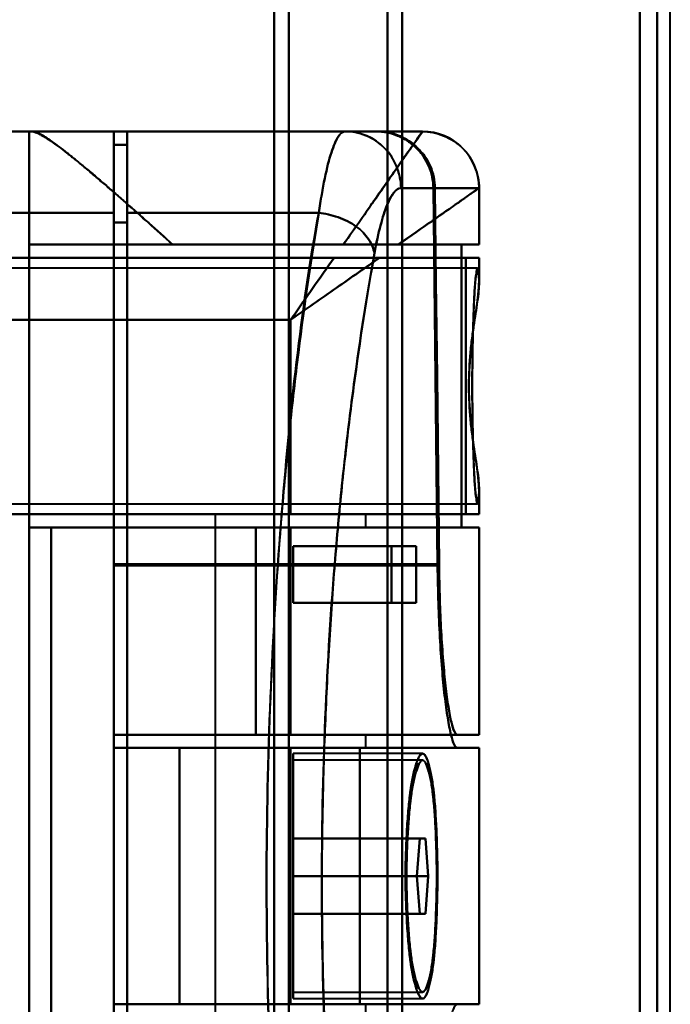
# Model space of a CAD drawing. Header units: millimetres. Extents: x -1087 to 1688, y -120 to 1210.
# Tile 85 of 92: x 746 to 780, y 249 to 301. Entities that reach past the tile are written whole.
import ezdxf

# ---------------------------------------------------------------- set-up
doc = ezdxf.new("R2010")
doc.units = ezdxf.units.MM
doc.layers.add('A-GENM', color=13, linetype='Continuous', lineweight=40)
doc.layers.add('G-IMPT', color=8, linetype='Continuous', lineweight=40)

# ---------------------------------------------------------------- blocks, each defined once
blk = doc.blocks.new('Souche connecteur circulaire R23 - Souche connecteur circulaire R23-762142-Arrière')
at = {"layer": 'A-GENM'}
blk.add_line((780, 180), (780, 380), dxfattribs=at)
blk = doc.blocks.new('NEXA 2000 CALQUES_dwg-762145-Arrière')
at = {"layer": 'G-IMPT'}
for p, q in [((759, 182.372), (759, 383.372)), ((759, 383.372), (759, 182.372)), ((759.773, 182.964), (759.773, 383.372)), ((759.773, 383.372), (759.773, 182.964)), ((765, 183.407), (765, 383.372)), ((765, 383.372), (765, 183.407)), ((765.773, 183.998), (765.773, 383.372)), ((765.773, 383.372), (765.773, 183.998)), ((778.387, 183.407), (778.387, 383.372)), ((778.387, 383.372), (778.387, 183.407)), ((779.3, 183.998), (779.3, 383.372)), ((779.3, 383.372), (779.3, 183.998)), ((750.5, 295.372), (740, 295.372)), ((746, 295.372), (746.17, 295.372)), ((746.17, 295.372), (746, 295.372)), ((750.5, 291.05), (750.5, 295.372)), ((750.5, 295.372), (750.5, 291.05)), ((762.755, 295.372), (751.2, 295.372)), ((751.2, 291.05), (751.2, 295.372)), ((751.2, 295.372), (751.2, 291.05)), ((764.381, 295.372), (762.755, 295.372)), ((762.755, 295.372), (764.381, 295.372)), ((764.381, 295.372), (762.755, 295.372)), ((764.465, 295.372), (766.858, 295.372)), ((766.858, 295.372), (764.465, 295.372)), ((766.861, 295.372), (766.858, 295.372)), ((766.858, 295.372), (766.861, 295.372)), ((766.861, 295.372), (766.858, 295.372)), ((751.2, 294.672), (750.5, 294.672)), ((750.5, 290.552), (750.5, 294.672)), ((750.5, 294.672), (750.5, 290.552)), ((751.2, 290.552), (751.2, 294.672)), ((751.2, 294.672), (751.2, 290.552)), ((767.437, 292.372), (765.72, 292.372)), ((765.72, 292.372), (767.437, 292.372)), ((767.52, 292.372), (769.857, 292.372)), ((769.857, 292.372), (767.52, 292.372)), ((769.857, 292.372), (769.86, 292.372)), ((769.86, 292.372), (769.857, 292.372)), ((769.861, 289.372), (769.861, 292.372)), ((750.5, 291.05), (750.5, 221.05)), ((750.5, 221.05), (750.5, 291.05)), ((751.2, 221.05), (751.2, 291.05)), ((751.2, 291.05), (751.2, 221.05)), ((750.5, 221.532), (750.5, 290.552)), ((750.5, 290.552), (750.5, 221.532)), ((751.2, 221.532), (751.2, 290.552)), ((751.2, 290.552), (751.2, 221.532)), ((746, 289.372), (753.615, 289.372)), ((753.615, 289.372), (746, 289.372)), ((769.861, 289.372), (765.575, 289.372)), ((765.575, 289.372), (769.861, 289.372)), ((769.857, 289.372), (768.936, 289.372)), ((768.936, 289.372), (769.857, 289.372)), ((764.576, 288.672), (769.861, 288.672)), ((769.861, 288.672), (764.576, 288.672)), ((769.152, 288.672), (769.857, 288.672)), ((769.857, 288.672), (769.152, 288.672)), ((769.861, 287.346), (769.861, 288.672)), ((769.77, 288.122), (745, 288.122)), ((769.861, 275.072), (769.861, 276.398)), ((745, 275.622), (769.77, 275.622)), ((755.861, 275.072), (755.861, 236.672)), ((755.861, 275.072), (759.861, 275.072)), ((759.861, 275.072), (755.861, 275.072)), ((759.861, 275.072), (763.861, 275.072)), ((759.861, 275.072), (769.861, 275.072)), ((763.861, 275.072), (759.861, 275.072)), ((769.861, 275.072), (759.861, 275.072)), ((763.861, 274.372), (763.861, 275.072)), ((769.152, 275.072), (769.857, 275.072)), ((769.857, 275.072), (769.152, 275.072)), ((747.174, 274.372), (758.015, 274.372)), ((758.015, 274.372), (747.174, 274.372)), ((759.861, 274.372), (769.861, 274.372)), ((759.861, 274.372), (763.861, 274.372)), ((769.861, 274.372), (759.861, 274.372)), ((763.861, 274.372), (759.861, 274.372)), ((768.936, 274.372), (769.857, 274.372)), ((769.857, 274.372), (768.936, 274.372)), ((769.861, 263.372), (769.861, 274.372)), ((765.22, 273.372), (766.528, 273.372)), ((766.528, 273.372), (765.22, 273.372)), ((750.5, 263.372), (750.5, 272.417)), ((750.5, 272.417), (750.5, 263.372)), ((750.5, 272.35), (750.5, 262.672)), ((750.5, 262.672), (750.5, 272.35)), ((766.528, 270.372), (765.22, 270.372)), ((765.22, 270.372), (766.528, 270.372)), ((750.5, 263.372), (768.709, 263.372)), ((758.015, 263.372), (750.5, 263.372)), ((750.5, 263.372), (758.015, 263.372)), ((769.861, 263.372), (759.861, 263.372)), ((763.861, 263.372), (759.861, 263.372)), ((759.861, 263.372), (769.861, 263.372)), ((759.861, 263.372), (763.861, 263.372)), ((763.861, 262.672), (763.861, 263.372)), ((769.857, 263.372), (768.709, 263.372)), ((768.709, 263.372), (769.857, 263.372)), ((750.5, 262.672), (753.974, 262.672)), ((753.974, 262.672), (750.5, 262.672)), ((759.861, 262.672), (763.861, 262.672)), ((763.861, 262.672), (759.861, 262.672)), ((766.865, 262.372), (760, 262.372)), ((760, 255.872), (760, 262.372)), ((760, 262.372), (760, 255.872)), ((763.536, 262.672), (769.861, 262.672)), ((769.861, 262.672), (763.536, 262.672)), ((768.709, 262.672), (769.857, 262.672)), ((769.857, 262.672), (768.709, 262.672)), ((769.861, 249.072), (769.861, 262.672)), ((766.865, 262.022), (760, 262.022)), ((760, 255.872), (760, 262.022)), ((760, 262.022), (760, 255.872)), ((766.711, 257.872), (766.554, 255.872)), ((766.554, 255.872), (766.711, 257.872)), ((766.711, 257.872), (767.014, 257.872)), ((767.014, 257.872), (766.711, 257.872)), ((767.16, 255.872), (767.014, 257.872)), ((767.014, 257.872), (767.16, 255.872)), ((760, 249.722), (760, 255.872)), ((760, 249.372), (760, 255.872)), ((760, 255.872), (760, 249.722)), ((760, 255.872), (760, 249.372)), ((766.554, 255.872), (766.711, 253.872)), ((766.711, 253.872), (766.554, 255.872)), ((767.014, 253.872), (767.16, 255.872)), ((767.16, 255.872), (767.014, 253.872)), ((767.014, 253.872), (766.711, 253.872)), ((766.711, 253.872), (767.014, 253.872)), ((760, 249.722), (766.865, 249.722)), ((760, 249.372), (766.865, 249.372)), ((750.5, 249.072), (753.974, 249.072)), ((763.861, 249.072), (759.861, 249.072)), ((759.861, 249.072), (763.861, 249.072)), ((769.861, 249.072), (763.536, 249.072)), ((763.536, 249.072), (769.861, 249.072)), ((763.861, 248.372), (763.861, 249.072)), ((769.857, 249.072), (768.709, 249.072)), ((768.709, 249.072), (769.857, 249.072))]:
    blk.add_line(p, q, dxfattribs=at)
at = {"layer": 'G-IMPT', "flags": 128}
for points in [[(750.5, 295.372), (747.875, 295.372), (745.25, 295.372), (742.625, 295.372), (740, 295.372)], [(740, 295.372), (742.625, 295.372), (745.25, 295.372), (747.875, 295.372), (750.5, 295.372)], [(743.509, 295.372), (744.131, 295.372), (744.754, 295.372), (745.377, 295.372), (746, 295.372)], [(746, 295.372), (745.377, 295.372), (744.754, 295.372), (744.131, 295.372), (743.509, 295.372)], [(746, 295.372), (746, 275.622), (746, 255.872), (746, 236.122), (746, 216.372)], [(746, 216.372), (746, 236.122), (746, 255.872), (746, 275.622), (746, 295.372)], [(746, 295.372), (746, 293.872), (746, 292.372), (746, 290.872), (746, 289.372)], [(746, 289.372), (746, 290.872), (746, 292.372), (746, 293.872), (746, 295.372)], [(746.17, 295.372), (751.343, 295.372), (756.515, 295.372), (761.688, 295.372), (766.861, 295.372)], [(766.861, 295.372), (761.688, 295.372), (756.515, 295.372), (751.343, 295.372), (746.17, 295.372)], [(764.465, 295.372), (760.974, 295.372), (757.483, 295.372), (753.991, 295.372), (750.5, 295.372)], [(750.5, 295.372), (750.5, 289.634), (750.5, 283.895), (750.5, 278.156), (750.5, 272.417)], [(750.5, 272.417), (750.5, 278.156), (750.5, 283.895), (750.5, 289.634), (750.5, 295.372)], [(750.5, 295.372), (753.991, 295.372), (757.483, 295.372), (760.974, 295.372), (764.465, 295.372)], [(762.755, 295.372), (759.866, 295.372), (756.977, 295.372), (754.089, 295.372), (751.2, 295.372)], [(751.2, 295.372), (754.089, 295.372), (756.977, 295.372), (759.866, 295.372), (762.755, 295.372)], [(764.381, 295.372), (761.086, 295.372), (757.791, 295.372), (754.495, 295.372), (751.2, 295.372)], [(751.2, 295.372), (751.2, 295.197), (751.2, 295.022), (751.2, 294.847), (751.2, 294.672)], [(751.2, 294.672), (751.2, 294.847), (751.2, 295.022), (751.2, 295.197), (751.2, 295.372)], [(751.2, 295.372), (754.495, 295.372), (757.791, 295.372), (761.086, 295.372), (764.381, 295.372)], [(766.858, 295.372), (766.158, 295.372), (764.873, 295.372), (764.465, 295.372)], [(750.5, 272.35), (750.5, 277.931), (750.5, 283.511), (750.5, 289.092), (750.5, 294.672)], [(750.5, 294.672), (750.675, 294.672), (750.85, 294.672), (751.025, 294.672), (751.2, 294.672)], [(750.5, 294.672), (750.675, 294.672), (750.85, 294.672), (751.025, 294.672), (751.2, 294.672)], [(751.2, 294.672), (751.025, 294.672), (750.85, 294.672), (750.675, 294.672), (750.5, 294.672)], [(751.2, 294.672), (751.025, 294.672), (750.85, 294.672), (750.675, 294.672), (750.5, 294.672)], [(750.5, 294.672), (750.5, 289.092), (750.5, 283.511), (750.5, 277.931), (750.5, 272.35)], [(767.659, 272.35), (767.605, 277.357), (767.549, 282.363), (767.494, 287.368), (767.437, 292.372)], [(767.437, 292.372), (767.494, 287.368), (767.549, 282.363), (767.605, 277.357), (767.659, 272.35)], [(767.52, 292.372), (767.575, 287.385), (767.63, 282.396), (767.684, 277.407), (767.738, 272.417)], [(767.738, 272.417), (767.684, 277.407), (767.63, 282.396), (767.575, 287.385), (767.52, 292.372)], [(769.857, 292.372), (769.857, 291.622), (769.857, 290.872), (769.857, 290.122), (769.857, 289.372)], [(769.857, 289.372), (769.857, 290.122), (769.857, 290.872), (769.857, 291.622), (769.857, 292.372)], [(750.5, 291.05), (747.875, 291.05), (745.25, 291.05), (742.625, 291.05), (740, 291.05)], [(740, 291.05), (742.625, 291.05), (745.25, 291.05), (747.875, 291.05), (750.5, 291.05)], [(751.2, 291.05), (753.74, 291.05), (756.28, 291.05), (758.819, 291.05), (761.359, 291.05)], [(761.359, 291.05), (758.819, 291.05), (756.28, 291.05), (753.74, 291.05), (751.2, 291.05)], [(750.5, 290.552), (750.675, 290.552), (750.85, 290.552), (751.025, 290.552), (751.2, 290.552)], [(751.2, 290.552), (751.025, 290.552), (750.85, 290.552), (750.675, 290.552), (750.5, 290.552)], [(746, 274.372), (746, 278.122), (746, 281.872), (746, 285.622), (746, 289.372)], [(746, 289.372), (751.734, 289.372), (757.468, 289.372), (763.202, 289.372), (768.936, 289.372)], [(768.936, 289.372), (763.202, 289.372), (757.468, 289.372), (751.734, 289.372), (746, 289.372)], [(746, 289.372), (746, 285.622), (746, 281.872), (746, 278.122), (746, 274.372)], [(753.615, 289.372), (755.876, 289.372), (758.138, 289.372), (760.399, 289.372), (762.661, 289.372)], [(762.661, 289.372), (760.399, 289.372), (758.138, 289.372), (755.876, 289.372), (753.615, 289.372)], [(768.936, 274.372), (768.936, 278.122), (768.936, 281.872), (768.936, 285.622), (768.936, 289.372)], [(768.936, 289.372), (768.936, 285.622), (768.936, 281.872), (768.936, 278.122), (768.936, 274.372)], [(740, 288.672), (745.543, 288.672), (751.085, 288.672), (756.628, 288.672), (762.17, 288.672)], [(769.152, 288.672), (761.864, 288.672), (754.576, 288.672), (747.288, 288.672), (740, 288.672)], [(740, 288.672), (747.288, 288.672), (754.576, 288.672), (761.864, 288.672), (769.152, 288.672)], [(762.17, 288.672), (756.628, 288.672), (751.085, 288.672), (745.543, 288.672), (740, 288.672)], [(769.152, 288.672), (769.152, 285.272), (769.152, 281.872), (769.152, 278.472), (769.152, 275.072)], [(769.152, 275.072), (769.152, 278.472), (769.152, 281.872), (769.152, 285.272), (769.152, 288.672)], [(769.857, 288.672), (769.857, 288.379), (769.857, 288.086), (769.857, 287.792), (769.857, 287.499)], [(769.857, 287.499), (769.857, 287.792), (769.857, 288.086), (769.857, 288.379), (769.857, 288.672)], [(759.861, 285.372), (754.896, 285.372), (749.93, 285.372), (744.965, 285.372), (740, 285.372)], [(740, 285.372), (744.965, 285.372), (749.93, 285.372), (754.896, 285.372), (759.861, 285.372)], [(759.861, 275.072), (759.861, 277.647), (759.861, 280.222), (759.861, 282.797), (759.861, 285.372)], [(759.861, 285.372), (759.861, 282.797), (759.861, 280.222), (759.861, 277.647), (759.861, 275.072)], [(769.857, 276.246), (769.857, 275.953), (769.857, 275.659), (769.857, 275.366), (769.857, 275.072)], [(769.857, 275.072), (769.857, 275.366), (769.857, 275.659), (769.857, 275.953), (769.857, 276.246)], [(742.5, 275.072), (746.84, 275.072), (751.18, 275.072), (755.521, 275.072), (759.861, 275.072)], [(769.152, 275.072), (762.489, 275.072), (755.826, 275.072), (749.163, 275.072), (742.5, 275.072)], [(742.5, 275.072), (749.163, 275.072), (755.826, 275.072), (762.489, 275.072), (769.152, 275.072)], [(759.861, 275.072), (755.521, 275.072), (751.18, 275.072), (746.84, 275.072), (742.5, 275.072)], [(768.936, 274.372), (763.202, 274.372), (757.468, 274.372), (751.734, 274.372), (746, 274.372)], [(759.861, 274.372), (756.396, 274.372), (752.93, 274.372), (749.465, 274.372), (746, 274.372)], [(746, 274.372), (751.734, 274.372), (757.468, 274.372), (763.202, 274.372), (768.936, 274.372)], [(746, 237.372), (746, 246.622), (746, 255.872), (746, 265.122), (746, 274.372)], [(746, 274.372), (749.465, 274.372), (752.93, 274.372), (756.396, 274.372), (759.861, 274.372)], [(746, 274.372), (746, 265.122), (746, 255.872), (746, 246.622), (746, 237.372)], [(747.174, 237.372), (747.174, 246.622), (747.174, 255.872), (747.174, 265.122), (747.174, 274.372)], [(759.861, 274.372), (756.689, 274.372), (753.517, 274.372), (750.346, 274.372), (747.174, 274.372)], [(747.174, 274.372), (747.174, 265.122), (747.174, 255.872), (747.174, 246.622), (747.174, 237.372)], [(747.174, 274.372), (750.346, 274.372), (753.517, 274.372), (756.689, 274.372), (759.861, 274.372)], [(758.015, 263.372), (758.015, 266.122), (758.015, 268.872), (758.015, 271.622), (758.015, 274.372)], [(758.015, 274.372), (758.477, 274.372), (758.938, 274.372), (759.399, 274.372), (759.861, 274.372)], [(758.015, 274.372), (758.015, 271.622), (758.015, 268.872), (758.015, 266.122), (758.015, 263.372)], [(759.861, 274.372), (759.399, 274.372), (758.938, 274.372), (758.477, 274.372), (758.015, 274.372)], [(759.861, 263.372), (759.861, 266.122), (759.861, 268.872), (759.861, 271.622), (759.861, 274.372)], [(759.861, 274.372), (759.861, 271.622), (759.861, 268.872), (759.861, 266.122), (759.861, 263.372)], [(759.861, 263.372), (759.861, 266.122), (759.861, 268.872), (759.861, 271.622), (759.861, 274.372)], [(759.861, 274.372), (759.861, 271.622), (759.861, 268.872), (759.861, 266.122), (759.861, 263.372)], [(759.861, 274.372), (759.861, 271.622), (759.861, 268.872), (759.861, 266.122), (759.861, 263.372)], [(759.861, 263.372), (759.861, 266.122), (759.861, 268.872), (759.861, 271.622), (759.861, 274.372)], [(769.857, 274.372), (769.857, 271.622), (769.857, 268.872), (769.857, 266.122), (769.857, 263.372)], [(769.857, 263.372), (769.857, 266.122), (769.857, 268.872), (769.857, 271.622), (769.857, 274.372)], [(760, 270.372), (760, 271.122), (760, 271.872), (760, 272.622), (760, 273.372)], [(760, 273.372), (760, 272.622), (760, 271.872), (760, 271.122), (760, 270.372)], [(766.528, 273.372), (764.896, 273.372), (763.264, 273.372), (761.632, 273.372), (760, 273.372)], [(760, 273.372), (760, 272.622), (760, 271.872), (760, 271.122), (760, 270.372)], [(765.22, 273.372), (763.915, 273.372), (762.61, 273.372), (761.305, 273.372), (760, 273.372)], [(760, 273.372), (761.632, 273.372), (763.264, 273.372), (764.896, 273.372), (766.528, 273.372)], [(760, 270.372), (760, 271.122), (760, 271.872), (760, 272.622), (760, 273.372)], [(760, 273.372), (761.305, 273.372), (762.61, 273.372), (763.915, 273.372), (765.22, 273.372)], [(765.22, 273.372), (765.22, 272.622), (765.22, 271.872), (765.22, 271.122), (765.22, 270.372)], [(765.22, 270.372), (765.22, 271.122), (765.22, 271.872), (765.22, 272.622), (765.22, 273.372)], [(766.528, 270.372), (766.528, 271.122), (766.528, 271.872), (766.528, 272.622), (766.528, 273.372)], [(766.528, 273.372), (766.528, 272.622), (766.528, 271.872), (766.528, 271.122), (766.528, 270.372)], [(767.738, 272.417), (763.428, 272.417), (759.119, 272.417), (754.809, 272.417), (750.5, 272.417)], [(750.5, 272.417), (754.809, 272.417), (759.119, 272.417), (763.428, 272.417), (767.738, 272.417)], [(750.5, 272.35), (754.79, 272.35), (759.08, 272.35), (763.37, 272.35), (767.659, 272.35)], [(767.659, 272.35), (763.37, 272.35), (759.08, 272.35), (754.79, 272.35), (750.5, 272.35)], [(766.528, 270.372), (764.896, 270.372), (763.264, 270.372), (761.632, 270.372), (760, 270.372)], [(760, 270.372), (761.305, 270.372), (762.61, 270.372), (763.915, 270.372), (765.22, 270.372)], [(760, 270.372), (761.632, 270.372), (763.264, 270.372), (764.896, 270.372), (766.528, 270.372)], [(765.22, 270.372), (763.915, 270.372), (762.61, 270.372), (761.305, 270.372), (760, 270.372)], [(750.5, 263.372), (750.5, 263.197), (750.5, 263.022), (750.5, 262.847), (750.5, 262.672)], [(750.5, 263.372), (750.5, 263.197), (750.5, 263.022), (750.5, 262.847), (750.5, 262.672)], [(750.5, 262.672), (750.5, 262.847), (750.5, 263.022), (750.5, 263.197), (750.5, 263.372)], [(750.5, 263.372), (755.052, 263.372), (759.604, 263.372), (764.157, 263.372), (768.709, 263.372)], [(750.5, 263.372), (752.84, 263.372), (755.18, 263.372), (757.521, 263.372), (759.861, 263.372)], [(750.5, 262.672), (750.5, 262.847), (750.5, 263.022), (750.5, 263.197), (750.5, 263.372)], [(759.861, 263.372), (757.521, 263.372), (755.18, 263.372), (752.84, 263.372), (750.5, 263.372)], [(750.5, 263.372), (750.5, 263.197), (750.5, 263.022), (750.5, 262.847), (750.5, 262.672)], [(750.5, 263.372), (752.84, 263.372), (755.18, 263.372), (757.521, 263.372), (759.861, 263.372)], [(759.861, 263.372), (757.521, 263.372), (755.18, 263.372), (752.84, 263.372), (750.5, 263.372)], [(768.709, 263.372), (764.157, 263.372), (759.604, 263.372), (755.052, 263.372), (750.5, 263.372)], [(750.5, 262.672), (750.5, 262.847), (750.5, 263.022), (750.5, 263.197), (750.5, 263.372)], [(759.861, 263.372), (759.399, 263.372), (758.938, 263.372), (758.477, 263.372), (758.015, 263.372)], [(758.015, 263.372), (758.477, 263.372), (758.938, 263.372), (759.399, 263.372), (759.861, 263.372)], [(768.709, 262.672), (764.157, 262.672), (759.604, 262.672), (755.052, 262.672), (750.5, 262.672)], [(759.861, 262.672), (757.521, 262.672), (755.18, 262.672), (752.84, 262.672), (750.5, 262.672)], [(750.5, 262.672), (755.052, 262.672), (759.604, 262.672), (764.157, 262.672), (768.709, 262.672)], [(750.5, 262.672), (752.84, 262.672), (755.18, 262.672), (757.521, 262.672), (759.861, 262.672)], [(759.861, 262.672), (757.521, 262.672), (755.18, 262.672), (752.84, 262.672), (750.5, 262.672)], [(750.5, 262.672), (752.84, 262.672), (755.18, 262.672), (757.521, 262.672), (759.861, 262.672)], [(753.974, 249.072), (753.974, 252.472), (753.974, 255.872), (753.974, 259.272), (753.974, 262.672)], [(753.974, 262.672), (756.365, 262.672), (758.755, 262.672), (761.146, 262.672), (763.536, 262.672)], [(753.974, 262.672), (753.974, 259.272), (753.974, 255.872), (753.974, 252.472), (753.974, 249.072)], [(763.536, 262.672), (761.146, 262.672), (758.755, 262.672), (756.365, 262.672), (753.974, 262.672)], [(759.861, 249.072), (759.861, 252.472), (759.861, 255.872), (759.861, 259.272), (759.861, 262.672)], [(759.861, 262.672), (759.861, 259.272), (759.861, 255.872), (759.861, 252.472), (759.861, 249.072)], [(759.861, 262.672), (759.861, 259.272), (759.861, 255.872), (759.861, 252.472), (759.861, 249.072)], [(759.861, 249.072), (759.861, 252.472), (759.861, 255.872), (759.861, 259.272), (759.861, 262.672)], [(763.536, 249.072), (763.536, 252.472), (763.536, 255.872), (763.536, 259.272), (763.536, 262.672)], [(763.536, 262.672), (763.536, 259.272), (763.536, 255.872), (763.536, 252.472), (763.536, 249.072)], [(769.857, 249.072), (769.857, 252.472), (769.857, 255.872), (769.857, 259.272), (769.857, 262.672)], [(769.857, 262.672), (769.857, 259.272), (769.857, 255.872), (769.857, 252.472), (769.857, 249.072)], [(760, 255.872), (760, 256.372), (760, 256.872), (760, 257.372), (760, 257.872)], [(760, 257.872), (760, 257.372), (760, 256.872), (760, 256.372), (760, 255.872)], [(760, 255.872), (760, 256.372), (760, 256.872), (760, 257.372), (760, 257.872)], [(760, 257.872), (761.678, 257.872), (763.356, 257.872), (765.033, 257.872), (766.711, 257.872)], [(767.014, 257.872), (765.261, 257.872), (763.507, 257.872), (761.754, 257.872), (760, 257.872)], [(760, 257.872), (760, 257.372), (760, 256.872), (760, 256.372), (760, 255.872)], [(766.711, 257.872), (765.033, 257.872), (763.356, 257.872), (761.678, 257.872), (760, 257.872)], [(760, 257.872), (761.754, 257.872), (763.507, 257.872), (765.261, 257.872), (767.014, 257.872)], [(760, 253.872), (760, 254.372), (760, 254.872), (760, 255.372), (760, 255.872)], [(760, 255.872), (760, 255.372), (760, 254.872), (760, 254.372), (760, 253.872)], [(766.554, 255.872), (764.916, 255.872), (763.277, 255.872), (761.639, 255.872), (760, 255.872)], [(760, 253.872), (760, 254.372), (760, 254.872), (760, 255.372), (760, 255.872)], [(760, 255.872), (761.639, 255.872), (763.277, 255.872), (764.916, 255.872), (766.554, 255.872)], [(767.16, 255.872), (765.37, 255.872), (763.58, 255.872), (761.79, 255.872), (760, 255.872)], [(760, 255.872), (760, 255.372), (760, 254.872), (760, 254.372), (760, 253.872)], [(760, 255.872), (761.79, 255.872), (763.58, 255.872), (765.37, 255.872), (767.16, 255.872)], [(766.711, 253.872), (765.033, 253.872), (763.356, 253.872), (761.678, 253.872), (760, 253.872)], [(767.014, 253.872), (765.261, 253.872), (763.507, 253.872), (761.754, 253.872), (760, 253.872)], [(760, 253.872), (761.678, 253.872), (763.356, 253.872), (765.033, 253.872), (766.711, 253.872)], [(760, 253.872), (761.754, 253.872), (763.507, 253.872), (765.261, 253.872), (767.014, 253.872)], [(759.861, 249.072), (757.521, 249.072), (755.18, 249.072), (752.84, 249.072), (750.5, 249.072)], [(768.709, 249.072), (764.157, 249.072), (759.604, 249.072), (755.052, 249.072), (750.5, 249.072)], [(750.5, 249.072), (752.84, 249.072), (755.18, 249.072), (757.521, 249.072), (759.861, 249.072)], [(750.5, 248.372), (750.5, 248.547), (750.5, 248.722), (750.5, 248.897), (750.5, 249.072)], [(750.5, 249.072), (752.84, 249.072), (755.18, 249.072), (757.521, 249.072), (759.861, 249.072)], [(763.536, 249.072), (761.146, 249.072), (758.755, 249.072), (756.365, 249.072), (753.974, 249.072)], [(753.974, 249.072), (756.365, 249.072), (758.755, 249.072), (761.146, 249.072), (763.536, 249.072)]]:
    blk.add_lwpolyline(points, dxfattribs=at)
at = {"layer": 'G-IMPT'}
blk.add_arc((766.861, 292.372), 3, 0, 90, dxfattribs=at)
for centre, ratio in [((762.755, 292.372), 0.988401), ((766.858, 292.372), 0.999612), ((766.858, 292.372), 0.999612)]:
    blk.add_ellipse(centre, major_axis=(0, 3), ratio=ratio, start_param=4.712389, end_param=6.283185, dxfattribs=at)
for points, knots in [([(753.615, 289.372), (753.177, 289.758), (752.327, 290.516), (751.132, 291.597), (750.197, 292.406), (749.489, 293.006), (748.986, 293.44), (748.495, 293.853), (748.018, 294.232), (747.576, 294.567), (747.19, 294.85), (746.864, 295.077), (746.488, 295.301), (746.279, 295.372), (746.17, 295.372)], [0, 0, 0, 0, 0.125, 0.25, 0.375, 0.4375, 0.5, 0.5625, 0.625, 0.6875, 0.75, 0.8125, 0.875, 1, 1, 1, 1]), ([(746.17, 295.372), (746.267, 295.356), (746.472, 295.278), (746.854, 295.063), (747.19, 294.851), (747.578, 294.571), (748.012, 294.228), (748.485, 293.842), (748.985, 293.439), (749.498, 293.017), (750.024, 292.561), (750.569, 292.081), (751.139, 291.581), (751.736, 291.063), (752.552, 290.342), (753.186, 289.769), (753.615, 289.372)], [0, 0, 0, 0, 0.125, 0.1875, 0.25, 0.3125, 0.375, 0.4375, 0.5, 0.5625, 0.625, 0.6875, 0.75, 0.8125, 0.875, 1, 1, 1, 1]), ([(766.861, 295.372), (766.853, 295.372), (766.708, 295.161), (766.223, 294.474), (765.733, 293.768), (765.117, 292.887), (764.15, 291.501), (763.297, 290.258), (762.661, 289.372)], [0, 0, 0, 0, 0.25, 0.375, 0.5, 0.625, 0.75, 1, 1, 1, 1]), ([(761.359, 291.05), (760.975, 288.781), (760.425, 285.046), (759.8, 279.586), (759.25, 273.72), (758.759, 266.059), (758.528, 256.284), (758.688, 246.626), (759.135, 238.749), (759.644, 232.885), (760.251, 227.214), (760.787, 223.386), (761.163, 221.05)], [0, 0, 0, 0, 0.125, 0.1875, 0.25, 0.375, 0.5, 0.625, 0.75, 0.8125, 0.875, 1, 1, 1, 1]), ([(765.575, 289.372), (765.363, 289.37), (765.026, 289.373), (764.613, 289.373), (764.373, 289.372), (764.189, 289.373), (764.003, 289.373), (763.816, 289.372), (763.627, 289.371), (763.243, 289.372), (762.916, 289.376), (762.661, 289.372)], [0, 0, 0, 0, 0.25, 0.375, 0.4375, 0.5, 0.5625, 0.625, 0.6875, 0.75, 1, 1, 1, 1]), ([(762.661, 289.372), (762.922, 289.372), (763.436, 289.372), (764.448, 289.372), (765.145, 289.372), (765.575, 289.372)], [0, 0, 0, 0, 0.25, 0.5, 1, 1, 1, 1]), ([(764.115, 223.115), (763.737, 225.305), (763.197, 228.895), (762.585, 234.221), (762.072, 239.73), (761.62, 247.143), (761.458, 256.239), (761.692, 265.442), (762.188, 272.651), (762.743, 278.16), (763.374, 283.285), (763.927, 286.787), (764.313, 288.915)], [0, 0, 0, 0, 0.125, 0.1875, 0.25, 0.375, 0.5, 0.625, 0.75, 0.8125, 0.875, 1, 1, 1, 1]), ([(764.313, 288.915), (763.913, 286.667), (763.354, 283.12), (762.729, 278.026), (762.329, 274.051), (761.998, 269.812), (761.743, 265.333), (761.576, 260.756), (761.507, 256.258), (761.542, 251.753), (761.675, 247.154), (761.898, 242.638), (762.201, 238.347), (762.578, 234.303), (763.176, 229.098), (763.722, 225.444), (764.115, 223.115)], [0, 0, 0, 0, 0.125, 0.1875, 0.25, 0.3125, 0.375, 0.4375, 0.5, 0.5625, 0.625, 0.6875, 0.75, 0.8125, 0.875, 1, 1, 1, 1]), ([(762.17, 288.672), (761.799, 288.143), (761.228, 287.326), (760.449, 286.213), (760.057, 285.653), (759.861, 285.372)], [0, 0, 0, 0, 0.5, 0.75, 1, 1, 1, 1]), ([(764.576, 288.672), (763.854, 288.167), (762.7, 287.359), (761.088, 286.231), (760.27, 285.659), (759.861, 285.372)], [0, 0, 0, 0, 0.5, 0.75, 1, 1, 1, 1]), ([(759.861, 285.372), (760.057, 285.653), (760.449, 286.213), (761.228, 287.326), (761.8, 288.143), (762.17, 288.672)], [0, 0, 0, 0, 0.25, 0.5, 1, 1, 1, 1]), ([(762.17, 288.672), (762.377, 288.675), (762.694, 288.672), (763.106, 288.672), (763.411, 288.673), (763.712, 288.672), (764.105, 288.672), (764.393, 288.67), (764.576, 288.672)], [0, 0, 0, 0, 0.25, 0.375, 0.5, 0.625, 0.75, 1, 1, 1, 1]), ([(769.857, 287.499), (769.828, 287.954), (769.781, 288.278), (769.699, 287.892), (769.637, 287.21), (769.582, 286.21), (769.534, 284.944), (769.508, 283.464), (769.499, 282.404), (769.498, 281.872)], [0, 0, 0, 0, 0.25, 0.375, 0.5, 0.625, 0.75, 0.875, 1, 1, 1, 1]), ([(769.857, 276.246), (769.839, 276.069), (769.802, 275.817), (769.755, 275.76), (769.718, 275.868), (769.69, 276.027), (769.668, 276.223), (769.651, 276.42), (769.638, 276.584), (769.626, 276.777), (769.609, 277.085), (769.58, 277.731), (769.549, 278.663), (769.524, 279.673), (769.509, 280.438), (769.5, 281.19), (769.496, 281.872), (769.5, 282.555), (769.509, 283.307), (769.524, 284.072), (769.549, 285.082), (769.58, 286.014), (769.609, 286.66), (769.626, 286.967), (769.638, 287.161), (769.651, 287.325), (769.668, 287.521), (769.69, 287.717), (769.718, 287.876), (769.755, 287.985), (769.802, 287.928), (769.839, 287.676), (769.857, 287.499)], [0, 0, 0, 0, 0.0625, 0.125, 0.15625, 0.1875, 0.21875, 0.234375, 0.25, 0.265625, 0.28125, 0.3125, 0.375, 0.40625, 0.4375, 0.46875, 0.5, 0.53125, 0.5625, 0.59375, 0.625, 0.6875, 0.71875, 0.734375, 0.75, 0.765625, 0.78125, 0.8125, 0.84375, 0.875, 0.9375, 1, 1, 1, 1]), ([(769.318, 281.872), (769.321, 282.16), (769.334, 282.594), (769.366, 283.168), (769.406, 283.735), (769.471, 284.297), (769.545, 284.832), (769.596, 285.214), (769.647, 285.572), (769.703, 285.909), (769.754, 286.226), (769.793, 286.526), (769.821, 286.807), (769.849, 287.15), (769.857, 287.37), (769.857, 287.499)], [0, 0, 0, 0, 0.125, 0.1875, 0.25, 0.375, 0.4375, 0.5, 0.5625, 0.625, 0.6875, 0.75, 0.8125, 0.875, 1, 1, 1, 1]), ([(769.857, 287.499), (769.872, 287.204), (769.823, 286.698), (769.7, 285.889), (769.597, 285.225), (769.493, 284.464), (769.4, 283.613), (769.335, 282.727), (769.309, 281.873), (769.335, 281.02), (769.422, 279.835), (769.562, 278.738), (769.7, 277.855), (769.823, 277.046), (769.872, 276.54), (769.857, 276.246)], [0, 0, 0, 0, 0.125, 0.1875, 0.25, 0.3125, 0.375, 0.4375, 0.5, 0.5625, 0.625, 0.75, 0.8125, 0.875, 1, 1, 1, 1]), ([(769.857, 276.246), (769.857, 276.375), (769.848, 276.595), (769.821, 276.938), (769.793, 277.219), (769.754, 277.518), (769.703, 277.835), (769.648, 278.172), (769.596, 278.53), (769.545, 278.912), (769.471, 279.447), (769.406, 280.009), (769.366, 280.576), (769.334, 281.151), (769.321, 281.585), (769.318, 281.872)], [0, 0, 0, 0, 0.125, 0.1875, 0.25, 0.3125, 0.375, 0.4375, 0.5, 0.5625, 0.625, 0.75, 0.8125, 0.875, 1, 1, 1, 1]), ([(769.498, 281.872), (769.499, 281.34), (769.508, 280.281), (769.534, 278.801), (769.582, 277.535), (769.637, 276.535), (769.699, 275.852), (769.781, 275.467), (769.828, 275.791), (769.857, 276.246)], [0, 0, 0, 0, 0.125, 0.25, 0.375, 0.5, 0.625, 0.75, 1, 1, 1, 1]), ([(768.709, 262.672), (768.652, 262.679), (768.537, 262.806), (768.367, 263.322), (768.193, 264.222), (768.031, 265.408), (767.891, 266.85), (767.739, 269.074), (767.678, 270.962), (767.659, 272.35)], [0, 0, 0, 0, 0.125, 0.25, 0.375, 0.5, 0.625, 0.75, 1, 1, 1, 1]), ([(767.659, 272.35), (767.679, 271.014), (767.738, 269.062), (767.892, 266.85), (768.031, 265.41), (768.193, 264.21), (768.425, 263.034), (768.593, 262.672), (768.709, 262.672)], [0, 0, 0, 0, 0.25, 0.375, 0.5, 0.625, 0.75, 1, 1, 1, 1]), ([(767.738, 272.417), (767.754, 271.119), (767.81, 269.355), (767.951, 267.277), (768.079, 265.929), (768.229, 264.821), (768.39, 263.979), (768.548, 263.497), (768.655, 263.378), (768.709, 263.372)], [0, 0, 0, 0, 0.25, 0.375, 0.5, 0.625, 0.75, 0.875, 1, 1, 1, 1]), ([(768.709, 263.372), (768.6, 263.372), (768.444, 263.71), (768.229, 264.81), (768.079, 265.931), (767.951, 267.277), (767.81, 269.344), (767.756, 271.168), (767.738, 272.417)], [0, 0, 0, 0, 0.25, 0.375, 0.5, 0.625, 0.75, 1, 1, 1, 1]), ([(767.659, 255.872), (767.651, 256.727), (767.605, 258.435), (767.458, 260.6), (767.233, 261.798), (767.018, 262.29), (766.865, 262.414), (766.705, 262.288), (766.529, 261.917), (766.362, 261.316), (766.227, 260.506), (766.127, 259.515), (766.018, 258.007), (765.97, 256.727), (765.953, 255.872)], [0, 0, 0, 0, 0.125, 0.25, 0.375, 0.4375, 0.5, 0.5625, 0.625, 0.6875, 0.75, 0.8125, 0.875, 1, 1, 1, 1]), ([(765.953, 255.872), (765.96, 256.369), (765.983, 257.305), (766.041, 258.541), (766.11, 259.429), (766.168, 259.977), (766.204, 260.269), (766.261, 260.685), (766.365, 261.254), (766.532, 261.864), (766.676, 262.203), (766.787, 262.347), (766.864, 262.385), (766.94, 262.347), (767.047, 262.204), (767.181, 261.866), (767.327, 261.256), (767.414, 260.687), (767.461, 260.272), (767.49, 259.98), (767.537, 259.432), (767.591, 258.543), (767.636, 257.306), (767.653, 256.369), (767.659, 255.872)], [0, 0, 0, 0, 0.0625, 0.125, 0.1875, 0.21875, 0.234375, 0.25, 0.3125, 0.375, 0.4375, 0.46875, 0.5, 0.53125, 0.5625, 0.625, 0.6875, 0.75, 0.765625, 0.78125, 0.8125, 0.875, 0.9375, 1, 1, 1, 1]), ([(766.005, 255.872), (766.021, 256.681), (766.066, 257.892), (766.169, 259.319), (766.263, 260.256), (766.39, 261.023), (766.547, 261.592), (766.713, 261.943), (766.865, 262.062), (767.01, 261.944), (767.213, 261.479), (767.427, 260.345), (767.567, 258.297), (767.612, 256.681), (767.619, 255.872)], [0, 0, 0, 0, 0.125, 0.1875, 0.25, 0.3125, 0.375, 0.4375, 0.5, 0.5625, 0.625, 0.75, 0.875, 1, 1, 1, 1]), ([(767.619, 255.872), (767.614, 256.342), (767.597, 257.229), (767.555, 258.399), (767.503, 259.24), (767.458, 259.758), (767.43, 260.035), (767.386, 260.428), (767.303, 260.966), (767.164, 261.543), (767.038, 261.863), (766.936, 261.998), (766.864, 262.034), (766.791, 261.998), (766.686, 261.862), (766.55, 261.541), (766.393, 260.964), (766.295, 260.426), (766.242, 260.033), (766.208, 259.756), (766.153, 259.238), (766.088, 258.397), (766.033, 257.228), (766.012, 256.342), (766.005, 255.872)], [0, 0, 0, 0, 0.0625, 0.125, 0.1875, 0.21875, 0.234375, 0.25, 0.3125, 0.375, 0.4375, 0.46875, 0.5, 0.53125, 0.5625, 0.625, 0.6875, 0.75, 0.765625, 0.78125, 0.8125, 0.875, 0.9375, 1, 1, 1, 1]), ([(765.953, 255.872), (765.97, 255.018), (766.018, 253.738), (766.127, 252.229), (766.227, 251.239), (766.362, 250.428), (766.529, 249.827), (766.705, 249.457), (766.865, 249.331), (767.018, 249.455), (767.233, 249.947), (767.458, 251.145), (767.605, 253.309), (767.651, 255.017), (767.659, 255.872)], [0, 0, 0, 0, 0.125, 0.1875, 0.25, 0.3125, 0.375, 0.4375, 0.5, 0.5625, 0.625, 0.75, 0.875, 1, 1, 1, 1]), ([(767.659, 255.872), (767.653, 255.375), (767.636, 254.438), (767.591, 253.202), (767.537, 252.313), (767.49, 251.765), (767.461, 251.473), (767.414, 251.057), (767.327, 250.488), (767.181, 249.879), (767.047, 249.541), (766.94, 249.397), (766.864, 249.36), (766.787, 249.398), (766.676, 249.542), (766.532, 249.881), (766.365, 250.491), (766.261, 251.06), (766.204, 251.475), (766.168, 251.768), (766.11, 252.315), (766.041, 253.204), (765.983, 254.439), (765.96, 255.376), (765.953, 255.872)], [0, 0, 0, 0, 0.0625, 0.125, 0.1875, 0.21875, 0.234375, 0.25, 0.3125, 0.375, 0.4375, 0.46875, 0.5, 0.53125, 0.5625, 0.625, 0.6875, 0.75, 0.765625, 0.78125, 0.8125, 0.875, 0.9375, 1, 1, 1, 1]), ([(766.005, 255.872), (766.012, 255.403), (766.033, 254.517), (766.088, 253.348), (766.153, 252.507), (766.208, 251.989), (766.242, 251.712), (766.295, 251.319), (766.393, 250.781), (766.55, 250.203), (766.686, 249.883), (766.791, 249.746), (766.864, 249.71), (766.936, 249.746), (767.038, 249.882), (767.164, 250.202), (767.303, 250.778), (767.386, 251.317), (767.43, 251.71), (767.458, 251.986), (767.503, 252.505), (767.555, 253.346), (767.597, 254.515), (767.614, 255.402), (767.619, 255.872)], [0, 0, 0, 0, 0.0625, 0.125, 0.1875, 0.21875, 0.234375, 0.25, 0.3125, 0.375, 0.4375, 0.46875, 0.5, 0.53125, 0.5625, 0.625, 0.6875, 0.75, 0.765625, 0.78125, 0.8125, 0.875, 0.9375, 1, 1, 1, 1]), ([(767.619, 255.872), (767.612, 255.063), (767.567, 253.447), (767.427, 251.4), (767.213, 250.266), (767.01, 249.8), (766.865, 249.683), (766.713, 249.802), (766.547, 250.153), (766.39, 250.721), (766.263, 251.488), (766.169, 252.425), (766.066, 253.853), (766.021, 255.064), (766.005, 255.872)], [0, 0, 0, 0, 0.125, 0.25, 0.375, 0.4375, 0.5, 0.5625, 0.625, 0.6875, 0.75, 0.8125, 0.875, 1, 1, 1, 1]), ([(767.663, 239.71), (767.686, 241.068), (767.751, 242.908), (767.905, 245.053), (768.089, 246.897), (768.319, 248.281), (768.54, 248.946), (768.653, 249.067), (768.709, 249.072)], [0, 0, 0, 0, 0.25, 0.375, 0.5, 0.75, 0.875, 1, 1, 1, 1])]:
    blk.add_open_spline(points, degree=3, knots=knots, dxfattribs=at)
for points in [[(761.359, 291.05), (761.459, 291.733), (761.67, 292.964), (762.024, 294.339), (762.39, 295.18), (762.633, 295.372), (762.755, 295.372)], [(762.755, 295.372), (762.635, 295.372), (762.387, 295.176), (762.025, 294.341), (761.67, 292.96), (761.459, 291.741), (761.359, 291.05)], [(762.661, 289.372), (763.28, 290.258), (764.441, 291.916), (765.8, 293.857), (766.663, 295.09), (766.861, 295.372), (766.861, 295.372)], [(765.72, 292.372), (765.72, 292.726), (765.569, 293.5), (764.918, 294.561), (763.869, 295.22), (763.104, 295.372), (762.755, 295.372)], [(767.437, 292.372), (767.432, 292.767), (767.265, 293.554), (766.581, 294.55), (765.57, 295.216), (764.778, 295.372), (764.381, 295.372)], [(764.381, 295.372), (764.589, 295.369), (764.991, 295.327), (765.544, 295.164), (766.075, 294.88), (766.541, 294.509), (766.921, 294.051), (767.213, 293.527), (767.384, 292.978), (767.431, 292.579), (767.437, 292.372)], [(764.465, 295.372), (764.861, 295.372), (765.654, 295.216), (766.665, 294.55), (767.348, 293.553), (767.515, 292.766), (767.52, 292.372)], [(767.52, 292.372), (767.514, 292.579), (767.467, 292.978), (767.296, 293.527), (767.004, 294.051), (766.624, 294.509), (766.159, 294.88), (765.628, 295.164), (765.075, 295.327), (764.673, 295.369), (764.465, 295.372)], [(766.861, 295.372), (767.214, 295.372), (767.988, 295.22), (769.049, 294.561), (769.708, 293.5), (769.861, 292.726), (769.861, 292.372)], [(764.313, 288.915), (764.514, 290.024), (764.976, 291.757), (765.479, 292.372), (765.72, 292.372)], [(765.72, 292.372), (765.474, 292.366), (764.978, 291.76), (764.515, 290.022), (764.313, 288.915)], [(765.575, 289.372), (766.233, 289.839), (767.439, 290.67), (768.811, 291.632), (769.667, 292.238), (769.861, 292.371), (769.861, 292.372)], [(769.861, 292.372), (769.861, 292.372), (769.073, 291.821), (766.892, 290.294), (765.575, 289.372)], [(761.163, 221.05), (760.333, 225.736), (759.098, 236.854), (758.306, 256.323), (759.236, 275.678), (760.514, 286.527), (761.359, 291.05)], [(764.313, 288.915), (764.272, 289.152), (764.058, 289.664), (763.382, 290.377), (762.396, 290.866), (761.688, 291.021), (761.359, 291.05)], [(761.359, 291.05), (761.688, 291.021), (762.396, 290.866), (763.382, 290.377), (764.058, 289.664), (764.272, 289.152), (764.313, 288.915)], [(759.861, 285.372), (760.27, 285.66), (761.088, 286.231), (762.297, 287.077), (763.469, 287.899), (764.215, 288.418), (764.576, 288.672)], [(764.576, 288.672), (764.205, 288.672), (763.423, 288.672), (762.59, 288.672), (762.17, 288.672)]]:
    blk.add_open_spline(points, degree=3, dxfattribs=at)

msp = doc.modelspace()

# ---------------------------------------------------------------- linework, layer by layer
at = {"color": 1, "lineweight": 30}
msp.add_line((780, 180), (780, 580), dxfattribs=at)
at = {"color": 94, "lineweight": 30}
msp.add_line((780, 180), (780, 580), dxfattribs=at)

# ---------------------------------------------------------------- block references
at = {"layer": 'A-GENM'}
msp.add_blockref('Souche connecteur circulaire R23 - Souche connecteur circulaire R23-762142-Arrière', (0, 0), dxfattribs=at)
at = {"layer": 'G-IMPT'}
msp.add_blockref('NEXA 2000 CALQUES_dwg-762145-Arrière', (0, 0), dxfattribs=at)

doc.saveas('drawing.dxf')
